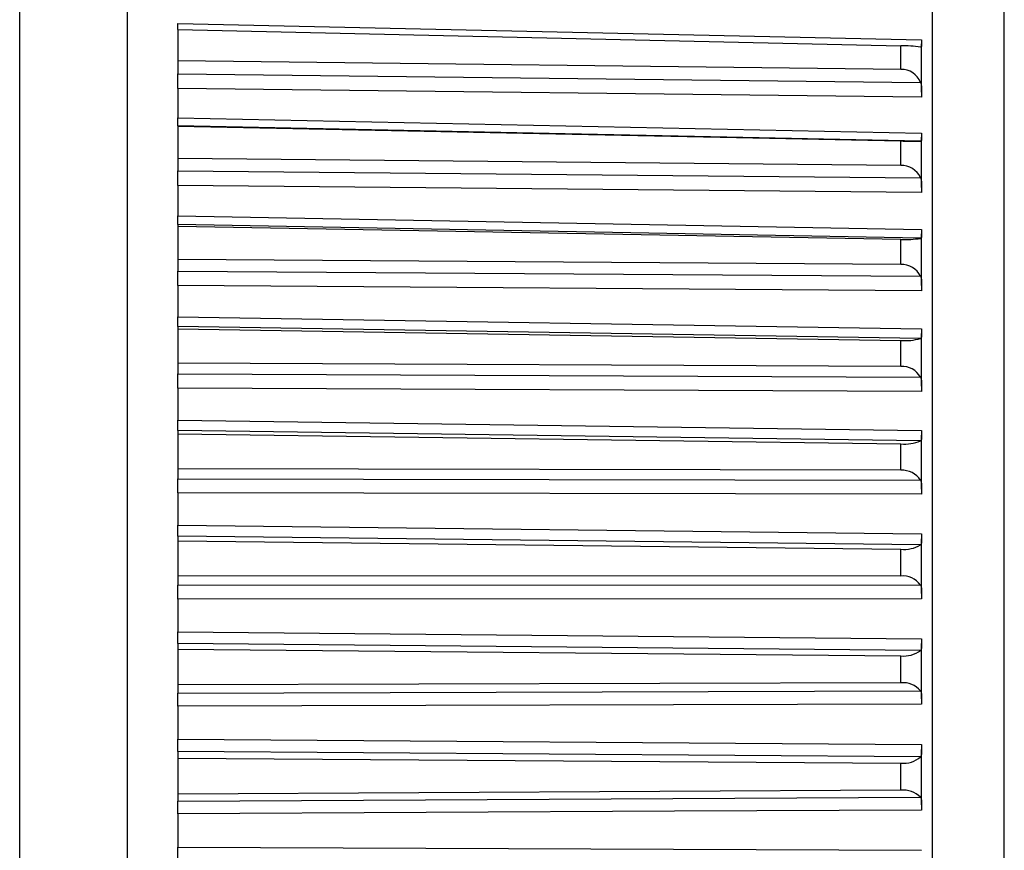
# Model space of a CAD drawing. Header units: millimetres. Extents: x -103 to 103, y -42 to 108.
# Tile 25 of 26: x 90 to 103, y 84 to 96. Entities that reach past the tile are written whole.
import ezdxf

# ---------------------------------------------------------------- set-up
doc = ezdxf.new("R2010")
doc.units = ezdxf.units.MM

msp = doc.modelspace()

# ---------------------------------------------------------------- linework, layer by layer
at = {"color": 7, "linetype": 'Continuous', "lineweight": 25}
for p, q in [((89.7, 5), (89.7, 106.5)), ((91.2, 5), (91.2, 106.5)), ((102.401, 63.867), (102.401, 106.133)), ((103.4, 65.902), (103.4, 104.098)), ((91.9, 95.969), (102.25, 95.738)), ((91.9, 95.883), (101.96, 95.657)), ((91.9, 95.883), (91.9, 95.267)), ((101.96, 95.329), (101.96, 95.657)), ((102.25, 95.01), (102.25, 95.683)), ((101.96, 95.329), (91.9, 95.447)), ((91.9, 95.267), (102.234, 95.147)), ((102.25, 94.94), (91.9, 95.061)), ((91.9, 95.061), (91.9, 94.652)), ((91.9, 94.652), (102.25, 94.441)), ((91.9, 94.542), (91.9, 93.916)), ((102.234, 94.331), (91.9, 94.542)), ((91.9, 94.539), (101.96, 94.333)), ((101.96, 93.992), (101.96, 94.333)), ((102.25, 93.686), (102.25, 94.383)), ((101.96, 93.992), (91.9, 94.086)), ((91.9, 93.916), (102.234, 93.82)), ((102.25, 93.614), (91.9, 93.711)), ((91.9, 93.711), (91.9, 93.289)), ((91.9, 93.289), (102.25, 93.099)), ((91.9, 93.167), (91.9, 92.521)), ((102.234, 92.977), (91.9, 93.167)), ((91.9, 93.148), (101.96, 92.963)), ((102.25, 92.319), (102.25, 93.038)), ((101.96, 92.612), (101.96, 92.963)), ((101.96, 92.612), (91.9, 92.682)), ((91.9, 92.521), (102.234, 92.45)), ((102.25, 92.247), (91.9, 92.319)), ((91.9, 92.319), (91.9, 91.885)), ((91.9, 91.885), (102.25, 91.717)), ((91.9, 91.751), (91.9, 91.09)), ((102.234, 91.584), (91.9, 91.751)), ((91.9, 91.717), (101.96, 91.554)), ((102.25, 90.917), (102.25, 91.654)), ((101.96, 91.194), (101.96, 91.554)), ((101.96, 91.194), (91.9, 91.24)), ((91.9, 91.09), (102.234, 91.044)), ((102.25, 90.844), (91.9, 90.89)), ((91.9, 90.89), (91.9, 90.447)), ((91.9, 90.447), (102.25, 90.303)), ((91.9, 90.303), (91.9, 89.629)), ((102.234, 90.158), (91.9, 90.303)), ((91.9, 90.254), (101.96, 90.114)), ((102.25, 89.486), (102.25, 90.237)), ((101.96, 89.747), (101.96, 90.114)), ((101.96, 89.747), (91.9, 89.768)), ((91.9, 89.629), (102.234, 89.609)), ((102.25, 89.413), (91.9, 89.434)), ((91.9, 89.434), (91.9, 88.983)), ((91.9, 88.983), (102.25, 88.862)), ((91.9, 88.829), (91.9, 88.146)), ((102.234, 88.708), (91.9, 88.829)), ((102.25, 88.033), (102.25, 88.795)), ((91.9, 88.765), (101.96, 88.648)), ((101.96, 88.276), (101.96, 88.648)), ((101.96, 88.276), (91.9, 88.272)), ((91.9, 88.146), (102.234, 88.151)), ((102.25, 87.96), (91.9, 87.955)), ((91.9, 87.955), (91.9, 87.5)), ((91.9, 87.5), (102.25, 87.403)), ((91.9, 87.336), (91.9, 86.647)), ((102.234, 87.239), (91.9, 87.336)), ((102.25, 86.566), (102.25, 87.334)), ((91.9, 87.258), (101.96, 87.165)), ((101.96, 86.789), (101.96, 87.165)), ((101.96, 86.789), (91.9, 86.76)), ((91.9, 86.647), (102.234, 86.677)), ((102.25, 86.493), (91.9, 86.463)), ((91.9, 86.463), (91.9, 86.004)), ((91.9, 86.004), (102.25, 85.932)), ((91.9, 85.832), (91.9, 85.14)), ((102.234, 85.76), (91.9, 85.832)), ((102.25, 85.09), (102.25, 85.862)), ((91.9, 85.74), (101.96, 85.671)), ((101.96, 85.294), (101.96, 85.671)), ((101.96, 85.294), (91.9, 85.24)), ((91.9, 85.14), (102.234, 85.196)), ((98.81, 85), (91.9, 84.963)), ((91.9, 84.963), (91.9, 84.503)), ((102.25, 85.018), (98.81, 85)), ((91.9, 84.503), (102.25, 84.457))]:
    msp.add_line(p, q, dxfattribs=at)
for centre, radius, start, end in [((101.953, 93.38), 2.277, 82.8995, 89.7999), ((101.965, 95.038), 0.291, 22.1096, 90.8191), ((102.143, 101.153), 6.823, 268.465, 270.7622), ((101.969, 93.702), 0.29, 24.1046, 91.662), ((102.029, 94.332), 1.371, 267.1507, 278.6133), ((101.973, 92.321), 0.291, 26.4354, 92.5198), ((102.015, 92.333), 0.781, 265.9765, 286.2591), ((101.978, 90.901), 0.293, 29.1403, 93.3643), ((102.009, 90.675), 0.563, 265.0387, 293.5329), ((101.982, 89.45), 0.298, 32.2617, 94.161), ((102.005, 89.1), 0.454, 264.3962, 300.3119), ((101.986, 87.972), 0.305, 35.8443, 94.8692), ((102.001, 87.554), 0.392, 264.0688, 306.5215), ((101.991, 86.473), 0.317, 39.9337, 95.4422), ((101.997, 86.022), 0.353, 264.0432, 312.131), ((101.995, 84.96), 0.336, 44.5724, 95.8295)]:
    msp.add_arc(centre, radius, start, end, dxfattribs=at)
for points, knots in [([(91.9, 95.883), (91.9, 95.886), (91.9, 95.892), (91.9, 95.904), (91.9, 95.921), (91.9, 95.941), (91.9, 95.959), (91.9, 95.969)], [0, 0, 0, 0, 0.1516123, 0.391077, 0.5104984, 0.7516967, 1, 1, 1, 1]), ([(102.25, 95.738), (102.25, 95.728), (102.25, 95.719), (102.25, 95.711), (102.25, 95.702), (102.25, 95.694), (102.25, 95.687), (102.25, 95.68), (102.25, 95.674), (102.25, 95.668), (102.25, 95.662), (102.249, 95.658), (102.249, 95.654), (102.248, 95.65), (102.247, 95.647), (102.246, 95.645), (102.245, 95.642), (102.243, 95.641), (102.241, 95.64), (102.239, 95.639), (102.237, 95.639), (102.234, 95.64)], [0, 0, 0, 0, 0.0000330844, 0.0000330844, 0.0000330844, 0.0000661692, 0.0000661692, 0.0000661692, 0.0000989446, 0.0000989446, 0.0000989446, 0.0001308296, 0.0001308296, 0.0001308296, 0.000161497, 0.000161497, 0.000161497, 0.0001901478, 0.0001901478, 0.0001901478, 0.0002195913, 0.0002195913, 0.0002195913, 0.0002195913]), ([(91.9, 95.061), (91.9, 95.071), (91.9, 95.081), (91.9, 95.091), (91.9, 95.102), (91.9, 95.113), (91.9, 95.124), (91.9, 95.135), (91.9, 95.146), (91.9, 95.157), (91.9, 95.168), (91.9, 95.179), (91.9, 95.19), (91.9, 95.195), (91.9, 95.201), (91.9, 95.206), (91.9, 95.217), (91.9, 95.227), (91.9, 95.237), (91.9, 95.248), (91.9, 95.258), (91.9, 95.267)], [0, 0, 0, 0, 0.0000331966, 0.0000331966, 0.0000331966, 0.0000663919, 0.0000663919, 0.0000663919, 0.0000995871, 0.0000995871, 0.0000995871, 0.0001327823, 0.0001327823, 0.0001327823, 0.0001492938, 0.0001492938, 0.0001492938, 0.0001827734, 0.0001827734, 0.0001827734, 0.0002172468, 0.0002172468, 0.0002172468, 0.0002172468]), ([(102.234, 95.147), (102.237, 95.139), (102.239, 95.131), (102.241, 95.122), (102.243, 95.113), (102.245, 95.104), (102.246, 95.095), (102.247, 95.086), (102.248, 95.076), (102.249, 95.066), (102.249, 95.056), (102.25, 95.047), (102.25, 95.037), (102.25, 95.027), (102.25, 95.017), (102.25, 95.007), (102.25, 94.997), (102.25, 94.988), (102.25, 94.978), (102.25, 94.965), (102.25, 94.952), (102.25, 94.94)], [0, 0, 0, 0, 0.0000302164, 0.0000302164, 0.0000302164, 0.0000598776, 0.0000598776, 0.0000598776, 0.0000895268, 0.0000895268, 0.0000895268, 0.0001191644, 0.0001191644, 0.0001191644, 0.000148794, 0.000148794, 0.000148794, 0.00017842, 0.00017842, 0.00017842, 0.0002196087, 0.0002196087, 0.0002196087, 0.0002196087]), ([(91.9, 94.542), (91.9, 94.543), (91.9, 94.544), (91.9, 94.546), (91.9, 94.548), (91.9, 94.551), (91.9, 94.554), (91.9, 94.558), (91.9, 94.563), (91.9, 94.568), (91.9, 94.574), (91.9, 94.58), (91.9, 94.587), (91.9, 94.591), (91.9, 94.594), (91.9, 94.598), (91.9, 94.606), (91.9, 94.614), (91.9, 94.623), (91.9, 94.632), (91.9, 94.642), (91.9, 94.652)], [0, 0, 0, 0, 0.0000332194, 0.0000332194, 0.0000332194, 0.0000664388, 0.0000664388, 0.0000664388, 0.0000996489, 0.0000996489, 0.0000996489, 0.000132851, 0.000132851, 0.000132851, 0.0001493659, 0.0001493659, 0.0001493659, 0.0001828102, 0.0001828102, 0.0001828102, 0.0002172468, 0.0002172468, 0.0002172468, 0.0002172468]), ([(102.25, 94.441), (102.25, 94.431), (102.25, 94.422), (102.25, 94.413), (102.25, 94.404), (102.25, 94.396), (102.25, 94.388), (102.25, 94.38), (102.25, 94.373), (102.25, 94.367), (102.25, 94.361), (102.249, 94.355), (102.249, 94.351), (102.248, 94.346), (102.247, 94.343), (102.246, 94.34), (102.245, 94.337), (102.243, 94.335), (102.241, 94.333), (102.239, 94.332), (102.237, 94.331), (102.234, 94.331)], [0, 0, 0, 0, 0.0000330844, 0.0000330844, 0.0000330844, 0.0000661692, 0.0000661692, 0.0000661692, 0.0000989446, 0.0000989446, 0.0000989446, 0.0001308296, 0.0001308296, 0.0001308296, 0.000161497, 0.000161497, 0.000161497, 0.0001901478, 0.0001901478, 0.0001901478, 0.0002195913, 0.0002195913, 0.0002195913, 0.0002195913]), ([(91.9, 93.711), (91.9, 93.721), (91.9, 93.732), (91.9, 93.742), (91.9, 93.753), (91.9, 93.764), (91.9, 93.775), (91.9, 93.786), (91.9, 93.797), (91.9, 93.808), (91.9, 93.819), (91.9, 93.83), (91.9, 93.841), (91.9, 93.846), (91.9, 93.852), (91.9, 93.857), (91.9, 93.867), (91.9, 93.878), (91.9, 93.887), (91.9, 93.898), (91.9, 93.907), (91.9, 93.916)], [0, 0, 0, 0, 0.0000331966, 0.0000331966, 0.0000331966, 0.0000663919, 0.0000663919, 0.0000663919, 0.0000995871, 0.0000995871, 0.0000995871, 0.0001327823, 0.0001327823, 0.0001327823, 0.0001492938, 0.0001492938, 0.0001492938, 0.0001827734, 0.0001827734, 0.0001827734, 0.0002172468, 0.0002172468, 0.0002172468, 0.0002172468]), ([(102.234, 93.82), (102.237, 93.813), (102.239, 93.805), (102.241, 93.796), (102.243, 93.788), (102.245, 93.779), (102.246, 93.77), (102.247, 93.761), (102.248, 93.751), (102.249, 93.742), (102.249, 93.732), (102.25, 93.722), (102.25, 93.713), (102.25, 93.703), (102.25, 93.693), (102.25, 93.683), (102.25, 93.673), (102.25, 93.663), (102.25, 93.654), (102.25, 93.64), (102.25, 93.627), (102.25, 93.614)], [0, 0, 0, 0, 0.0000302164, 0.0000302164, 0.0000302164, 0.0000598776, 0.0000598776, 0.0000598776, 0.0000895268, 0.0000895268, 0.0000895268, 0.0001191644, 0.0001191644, 0.0001191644, 0.000148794, 0.000148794, 0.000148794, 0.00017842, 0.00017842, 0.00017842, 0.0002196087, 0.0002196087, 0.0002196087, 0.0002196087]), ([(91.9, 93.167), (91.9, 93.168), (91.9, 93.17), (91.9, 93.172), (91.9, 93.175), (91.9, 93.179), (91.9, 93.183), (91.9, 93.188), (91.9, 93.193), (91.9, 93.199), (91.9, 93.205), (91.9, 93.212), (91.9, 93.22), (91.9, 93.224), (91.9, 93.228), (91.9, 93.232), (91.9, 93.24), (91.9, 93.249), (91.9, 93.258), (91.9, 93.268), (91.9, 93.278), (91.9, 93.289)], [0, 0, 0, 0, 0.0000332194, 0.0000332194, 0.0000332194, 0.0000664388, 0.0000664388, 0.0000664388, 0.0000996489, 0.0000996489, 0.0000996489, 0.000132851, 0.000132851, 0.000132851, 0.0001493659, 0.0001493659, 0.0001493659, 0.0001828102, 0.0001828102, 0.0001828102, 0.0002172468, 0.0002172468, 0.0002172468, 0.0002172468]), ([(102.25, 93.099), (102.25, 93.089), (102.25, 93.079), (102.25, 93.07), (102.25, 93.06), (102.25, 93.051), (102.25, 93.043), (102.25, 93.035), (102.25, 93.027), (102.25, 93.02), (102.25, 93.014), (102.249, 93.008), (102.249, 93.002), (102.248, 92.997), (102.247, 92.993), (102.246, 92.989), (102.245, 92.986), (102.243, 92.983), (102.241, 92.981), (102.239, 92.979), (102.237, 92.977), (102.234, 92.977)], [0, 0, 0, 0, 0.0000330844, 0.0000330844, 0.0000330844, 0.0000661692, 0.0000661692, 0.0000661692, 0.0000989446, 0.0000989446, 0.0000989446, 0.0001308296, 0.0001308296, 0.0001308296, 0.000161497, 0.000161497, 0.000161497, 0.0001901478, 0.0001901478, 0.0001901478, 0.0002195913, 0.0002195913, 0.0002195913, 0.0002195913]), ([(91.9, 92.319), (91.9, 92.329), (91.9, 92.34), (91.9, 92.351), (91.9, 92.361), (91.9, 92.373), (91.9, 92.384), (91.9, 92.395), (91.9, 92.406), (91.9, 92.417), (91.9, 92.428), (91.9, 92.438), (91.9, 92.449), (91.9, 92.454), (91.9, 92.459), (91.9, 92.464), (91.9, 92.475), (91.9, 92.485), (91.9, 92.494), (91.9, 92.504), (91.9, 92.513), (91.9, 92.521)], [0, 0, 0, 0, 0.0000331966, 0.0000331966, 0.0000331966, 0.0000663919, 0.0000663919, 0.0000663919, 0.0000995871, 0.0000995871, 0.0000995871, 0.0001327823, 0.0001327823, 0.0001327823, 0.0001492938, 0.0001492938, 0.0001492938, 0.0001827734, 0.0001827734, 0.0001827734, 0.0002172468, 0.0002172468, 0.0002172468, 0.0002172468]), ([(102.234, 92.45), (102.237, 92.443), (102.239, 92.436), (102.241, 92.428), (102.243, 92.42), (102.245, 92.411), (102.246, 92.402), (102.247, 92.393), (102.248, 92.384), (102.249, 92.375), (102.249, 92.365), (102.25, 92.356), (102.25, 92.346), (102.25, 92.336), (102.25, 92.326), (102.25, 92.316), (102.25, 92.306), (102.25, 92.297), (102.25, 92.287), (102.25, 92.273), (102.25, 92.26), (102.25, 92.247)], [0, 0, 0, 0, 0.0000302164, 0.0000302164, 0.0000302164, 0.0000598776, 0.0000598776, 0.0000598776, 0.0000895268, 0.0000895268, 0.0000895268, 0.0001191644, 0.0001191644, 0.0001191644, 0.000148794, 0.000148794, 0.000148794, 0.00017842, 0.00017842, 0.00017842, 0.0002196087, 0.0002196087, 0.0002196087, 0.0002196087]), ([(91.9, 91.751), (91.9, 91.753), (91.9, 91.756), (91.9, 91.759), (91.9, 91.763), (91.9, 91.767), (91.9, 91.772), (91.9, 91.778), (91.9, 91.784), (91.9, 91.79), (91.9, 91.797), (91.9, 91.805), (91.9, 91.813), (91.9, 91.817), (91.9, 91.821), (91.9, 91.825), (91.9, 91.834), (91.9, 91.843), (91.9, 91.853), (91.9, 91.863), (91.9, 91.874), (91.9, 91.885)], [0, 0, 0, 0, 0.0000332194, 0.0000332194, 0.0000332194, 0.0000664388, 0.0000664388, 0.0000664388, 0.0000996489, 0.0000996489, 0.0000996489, 0.000132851, 0.000132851, 0.000132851, 0.0001493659, 0.0001493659, 0.0001493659, 0.0001828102, 0.0001828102, 0.0001828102, 0.0002172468, 0.0002172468, 0.0002172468, 0.0002172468]), ([(102.25, 91.717), (102.25, 91.707), (102.25, 91.697), (102.25, 91.687), (102.25, 91.677), (102.25, 91.668), (102.25, 91.659), (102.25, 91.65), (102.25, 91.642), (102.25, 91.635), (102.25, 91.627), (102.249, 91.621), (102.249, 91.615), (102.248, 91.609), (102.247, 91.604), (102.246, 91.6), (102.245, 91.596), (102.243, 91.593), (102.241, 91.59), (102.239, 91.587), (102.237, 91.585), (102.234, 91.584)], [0, 0, 0, 0, 0.0000330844, 0.0000330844, 0.0000330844, 0.0000661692, 0.0000661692, 0.0000661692, 0.0000989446, 0.0000989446, 0.0000989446, 0.0001308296, 0.0001308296, 0.0001308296, 0.000161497, 0.000161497, 0.000161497, 0.0001901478, 0.0001901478, 0.0001901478, 0.0002195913, 0.0002195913, 0.0002195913, 0.0002195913]), ([(102.234, 91.044), (102.237, 91.038), (102.239, 91.03), (102.241, 91.023), (102.243, 91.015), (102.245, 91.007), (102.246, 90.998), (102.247, 90.99), (102.248, 90.981), (102.249, 90.972), (102.249, 90.963), (102.25, 90.953), (102.25, 90.943), (102.25, 90.934), (102.25, 90.924), (102.25, 90.914), (102.25, 90.904), (102.25, 90.894), (102.25, 90.885), (102.25, 90.871), (102.25, 90.857), (102.25, 90.844)], [0, 0, 0, 0, 0.0000302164, 0.0000302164, 0.0000302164, 0.0000598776, 0.0000598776, 0.0000598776, 0.0000895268, 0.0000895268, 0.0000895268, 0.0001191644, 0.0001191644, 0.0001191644, 0.000148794, 0.000148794, 0.000148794, 0.00017842, 0.00017842, 0.00017842, 0.0002196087, 0.0002196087, 0.0002196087, 0.0002196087]), ([(91.9, 90.303), (91.9, 90.306), (91.9, 90.309), (91.9, 90.313), (91.9, 90.317), (91.9, 90.323), (91.9, 90.328), (91.9, 90.334), (91.9, 90.341), (91.9, 90.348), (91.9, 90.356), (91.9, 90.364), (91.9, 90.372), (91.9, 90.377), (91.9, 90.381), (91.9, 90.386), (91.9, 90.395), (91.9, 90.405), (91.9, 90.415), (91.9, 90.425), (91.9, 90.436), (91.9, 90.447)], [0, 0, 0, 0, 0.0000332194, 0.0000332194, 0.0000332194, 0.0000664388, 0.0000664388, 0.0000664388, 0.0000996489, 0.0000996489, 0.0000996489, 0.000132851, 0.000132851, 0.000132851, 0.0001493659, 0.0001493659, 0.0001493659, 0.0001828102, 0.0001828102, 0.0001828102, 0.0002172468, 0.0002172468, 0.0002172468, 0.0002172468]), ([(102.25, 90.303), (102.25, 90.292), (102.25, 90.282), (102.25, 90.272), (102.25, 90.261), (102.25, 90.252), (102.25, 90.243), (102.25, 90.233), (102.25, 90.225), (102.25, 90.217), (102.25, 90.209), (102.249, 90.202), (102.249, 90.195), (102.248, 90.189), (102.247, 90.183), (102.246, 90.178), (102.245, 90.174), (102.243, 90.17), (102.241, 90.167), (102.239, 90.163), (102.237, 90.16), (102.234, 90.158)], [0, 0, 0, 0, 0.0000330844, 0.0000330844, 0.0000330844, 0.0000661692, 0.0000661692, 0.0000661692, 0.0000989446, 0.0000989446, 0.0000989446, 0.0001308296, 0.0001308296, 0.0001308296, 0.000161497, 0.000161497, 0.000161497, 0.0001901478, 0.0001901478, 0.0001901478, 0.0002195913, 0.0002195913, 0.0002195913, 0.0002195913]), ([(91.9, 89.434), (91.9, 89.445), (91.9, 89.456), (91.9, 89.467), (91.9, 89.478), (91.9, 89.489), (91.9, 89.5), (91.9, 89.511), (91.9, 89.522), (91.9, 89.532), (91.9, 89.543), (91.9, 89.553), (91.9, 89.563), (91.9, 89.568), (91.9, 89.573), (91.9, 89.578), (91.9, 89.587), (91.9, 89.596), (91.9, 89.605), (91.9, 89.614), (91.9, 89.622), (91.9, 89.629)], [0, 0, 0, 0, 0.0000331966, 0.0000331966, 0.0000331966, 0.0000663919, 0.0000663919, 0.0000663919, 0.0000995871, 0.0000995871, 0.0000995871, 0.0001327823, 0.0001327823, 0.0001327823, 0.0001492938, 0.0001492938, 0.0001492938, 0.0001827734, 0.0001827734, 0.0001827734, 0.0002172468, 0.0002172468, 0.0002172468, 0.0002172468]), ([(102.234, 89.609), (102.237, 89.603), (102.239, 89.596), (102.241, 89.589), (102.243, 89.581), (102.245, 89.574), (102.246, 89.565), (102.247, 89.557), (102.248, 89.549), (102.249, 89.54), (102.249, 89.531), (102.25, 89.522), (102.25, 89.512), (102.25, 89.503), (102.25, 89.493), (102.25, 89.483), (102.25, 89.473), (102.25, 89.464), (102.25, 89.454), (102.25, 89.44), (102.25, 89.426), (102.25, 89.413)], [0, 0, 0, 0, 0.0000302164, 0.0000302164, 0.0000302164, 0.0000598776, 0.0000598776, 0.0000598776, 0.0000895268, 0.0000895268, 0.0000895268, 0.0001191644, 0.0001191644, 0.0001191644, 0.000148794, 0.000148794, 0.000148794, 0.00017842, 0.00017842, 0.00017842, 0.0002196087, 0.0002196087, 0.0002196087, 0.0002196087]), ([(91.9, 88.829), (91.9, 88.832), (91.9, 88.836), (91.9, 88.841), (91.9, 88.846), (91.9, 88.852), (91.9, 88.859), (91.9, 88.865), (91.9, 88.872), (91.9, 88.88), (91.9, 88.888), (91.9, 88.897), (91.9, 88.906), (91.9, 88.91), (91.9, 88.915), (91.9, 88.92), (91.9, 88.929), (91.9, 88.94), (91.9, 88.95), (91.9, 88.961), (91.9, 88.972), (91.9, 88.983)], [0, 0, 0, 0, 0.0000332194, 0.0000332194, 0.0000332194, 0.0000664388, 0.0000664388, 0.0000664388, 0.0000996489, 0.0000996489, 0.0000996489, 0.000132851, 0.000132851, 0.000132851, 0.0001493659, 0.0001493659, 0.0001493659, 0.0001828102, 0.0001828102, 0.0001828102, 0.0002172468, 0.0002172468, 0.0002172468, 0.0002172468]), ([(102.25, 88.862), (102.25, 88.852), (102.25, 88.841), (102.25, 88.831), (102.25, 88.82), (102.25, 88.81), (102.25, 88.8), (102.25, 88.791), (102.25, 88.782), (102.25, 88.773), (102.25, 88.765), (102.249, 88.757), (102.249, 88.75), (102.248, 88.743), (102.247, 88.737), (102.246, 88.732), (102.245, 88.727), (102.243, 88.722), (102.241, 88.718), (102.239, 88.714), (102.237, 88.711), (102.234, 88.708)], [0, 0, 0, 0, 0.0000330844, 0.0000330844, 0.0000330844, 0.0000661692, 0.0000661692, 0.0000661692, 0.0000989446, 0.0000989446, 0.0000989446, 0.0001308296, 0.0001308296, 0.0001308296, 0.000161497, 0.000161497, 0.000161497, 0.0001901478, 0.0001901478, 0.0001901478, 0.0002195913, 0.0002195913, 0.0002195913, 0.0002195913]), ([(91.9, 87.955), (91.9, 87.966), (91.9, 87.978), (91.9, 87.989), (91.9, 88), (91.9, 88.011), (91.9, 88.022), (91.9, 88.032), (91.9, 88.043), (91.9, 88.053), (91.9, 88.064), (91.9, 88.074), (91.9, 88.083), (91.9, 88.088), (91.9, 88.093), (91.9, 88.097), (91.9, 88.107), (91.9, 88.115), (91.9, 88.123), (91.9, 88.131), (91.9, 88.139), (91.9, 88.146)], [0, 0, 0, 0, 0.0000331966, 0.0000331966, 0.0000331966, 0.0000663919, 0.0000663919, 0.0000663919, 0.0000995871, 0.0000995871, 0.0000995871, 0.0001327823, 0.0001327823, 0.0001327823, 0.0001492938, 0.0001492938, 0.0001492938, 0.0001827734, 0.0001827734, 0.0001827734, 0.0002172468, 0.0002172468, 0.0002172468, 0.0002172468]), ([(102.234, 88.151), (102.237, 88.145), (102.239, 88.139), (102.241, 88.132), (102.243, 88.125), (102.245, 88.118), (102.246, 88.11), (102.247, 88.102), (102.248, 88.094), (102.249, 88.086), (102.249, 88.077), (102.25, 88.068), (102.25, 88.059), (102.25, 88.05), (102.25, 88.04), (102.25, 88.03), (102.25, 88.021), (102.25, 88.011), (102.25, 88.001), (102.25, 87.987), (102.25, 87.973), (102.25, 87.96)], [0, 0, 0, 0, 0.0000302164, 0.0000302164, 0.0000302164, 0.0000598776, 0.0000598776, 0.0000598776, 0.0000895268, 0.0000895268, 0.0000895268, 0.0001191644, 0.0001191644, 0.0001191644, 0.000148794, 0.000148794, 0.000148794, 0.00017842, 0.00017842, 0.00017842, 0.0002196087, 0.0002196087, 0.0002196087, 0.0002196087]), ([(91.9, 87.336), (91.9, 87.34), (91.9, 87.345), (91.9, 87.351), (91.9, 87.356), (91.9, 87.363), (91.9, 87.37), (91.9, 87.377), (91.9, 87.385), (91.9, 87.393), (91.9, 87.402), (91.9, 87.411), (91.9, 87.42), (91.9, 87.425), (91.9, 87.43), (91.9, 87.435), (91.9, 87.445), (91.9, 87.455), (91.9, 87.466), (91.9, 87.477), (91.9, 87.488), (91.9, 87.5)], [0, 0, 0, 0, 0.0000332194, 0.0000332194, 0.0000332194, 0.0000664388, 0.0000664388, 0.0000664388, 0.0000996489, 0.0000996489, 0.0000996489, 0.000132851, 0.000132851, 0.000132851, 0.0001493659, 0.0001493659, 0.0001493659, 0.0001828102, 0.0001828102, 0.0001828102, 0.0002172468, 0.0002172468, 0.0002172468, 0.0002172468]), ([(102.25, 87.403), (102.25, 87.392), (102.25, 87.381), (102.25, 87.371), (102.25, 87.36), (102.25, 87.35), (102.25, 87.34), (102.25, 87.33), (102.25, 87.321), (102.25, 87.312), (102.25, 87.303), (102.249, 87.295), (102.249, 87.287), (102.248, 87.28), (102.247, 87.273), (102.246, 87.267), (102.245, 87.261), (102.243, 87.256), (102.241, 87.251), (102.239, 87.247), (102.237, 87.243), (102.234, 87.239)], [0, 0, 0, 0, 0.0000330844, 0.0000330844, 0.0000330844, 0.0000661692, 0.0000661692, 0.0000661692, 0.0000989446, 0.0000989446, 0.0000989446, 0.0001308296, 0.0001308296, 0.0001308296, 0.000161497, 0.000161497, 0.000161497, 0.0001901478, 0.0001901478, 0.0001901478, 0.0002195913, 0.0002195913, 0.0002195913, 0.0002195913]), ([(91.9, 86.463), (91.9, 86.474), (91.9, 86.485), (91.9, 86.496), (91.9, 86.507), (91.9, 86.518), (91.9, 86.529), (91.9, 86.539), (91.9, 86.55), (91.9, 86.56), (91.9, 86.57), (91.9, 86.58), (91.9, 86.589), (91.9, 86.593), (91.9, 86.598), (91.9, 86.602), (91.9, 86.611), (91.9, 86.619), (91.9, 86.626), (91.9, 86.634), (91.9, 86.641), (91.9, 86.647)], [0, 0, 0, 0, 0.0000331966, 0.0000331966, 0.0000331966, 0.0000663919, 0.0000663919, 0.0000663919, 0.0000995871, 0.0000995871, 0.0000995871, 0.0001327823, 0.0001327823, 0.0001327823, 0.0001492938, 0.0001492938, 0.0001492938, 0.0001827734, 0.0001827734, 0.0001827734, 0.0002172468, 0.0002172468, 0.0002172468, 0.0002172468]), ([(102.234, 86.677), (102.237, 86.672), (102.239, 86.666), (102.241, 86.66), (102.243, 86.654), (102.245, 86.647), (102.246, 86.64), (102.247, 86.633), (102.248, 86.625), (102.249, 86.616), (102.249, 86.608), (102.25, 86.6), (102.25, 86.591), (102.25, 86.582), (102.25, 86.572), (102.25, 86.563), (102.25, 86.553), (102.25, 86.544), (102.25, 86.534), (102.25, 86.52), (102.25, 86.506), (102.25, 86.493)], [0, 0, 0, 0, 0.0000302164, 0.0000302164, 0.0000302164, 0.0000598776, 0.0000598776, 0.0000598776, 0.0000895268, 0.0000895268, 0.0000895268, 0.0001191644, 0.0001191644, 0.0001191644, 0.000148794, 0.000148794, 0.000148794, 0.00017842, 0.00017842, 0.00017842, 0.0002196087, 0.0002196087, 0.0002196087, 0.0002196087]), ([(91.9, 85.832), (91.9, 85.837), (91.9, 85.842), (91.9, 85.849), (91.9, 85.855), (91.9, 85.862), (91.9, 85.87), (91.9, 85.877), (91.9, 85.886), (91.9, 85.895), (91.9, 85.904), (91.9, 85.913), (91.9, 85.923), (91.9, 85.928), (91.9, 85.933), (91.9, 85.938), (91.9, 85.948), (91.9, 85.959), (91.9, 85.97), (91.9, 85.981), (91.9, 85.993), (91.9, 86.004)], [0, 0, 0, 0, 0.0000332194, 0.0000332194, 0.0000332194, 0.0000664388, 0.0000664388, 0.0000664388, 0.0000996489, 0.0000996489, 0.0000996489, 0.000132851, 0.000132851, 0.000132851, 0.0001493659, 0.0001493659, 0.0001493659, 0.0001828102, 0.0001828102, 0.0001828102, 0.0002172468, 0.0002172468, 0.0002172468, 0.0002172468]), ([(102.25, 85.932), (102.25, 85.921), (102.25, 85.91), (102.25, 85.9), (102.25, 85.889), (102.25, 85.878), (102.25, 85.868), (102.25, 85.858), (102.25, 85.848), (102.25, 85.839), (102.25, 85.829), (102.249, 85.821), (102.249, 85.813), (102.248, 85.805), (102.247, 85.798), (102.246, 85.791), (102.245, 85.785), (102.243, 85.779), (102.241, 85.774), (102.239, 85.769), (102.237, 85.764), (102.234, 85.76)], [0, 0, 0, 0, 0.0000330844, 0.0000330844, 0.0000330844, 0.0000661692, 0.0000661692, 0.0000661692, 0.0000989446, 0.0000989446, 0.0000989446, 0.0001308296, 0.0001308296, 0.0001308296, 0.000161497, 0.000161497, 0.000161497, 0.0001901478, 0.0001901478, 0.0001901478, 0.0002195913, 0.0002195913, 0.0002195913, 0.0002195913]), ([(91.9, 84.963), (91.9, 84.974), (91.9, 84.985), (91.9, 84.996), (91.9, 85.007), (91.9, 85.018), (91.9, 85.028), (91.9, 85.039), (91.9, 85.049), (91.9, 85.058), (91.9, 85.068), (91.9, 85.077), (91.9, 85.086), (91.9, 85.09), (91.9, 85.095), (91.9, 85.099), (91.9, 85.107), (91.9, 85.114), (91.9, 85.121), (91.9, 85.128), (91.9, 85.134), (91.9, 85.14)], [0, 0, 0, 0, 0.0000331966, 0.0000331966, 0.0000331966, 0.0000663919, 0.0000663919, 0.0000663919, 0.0000995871, 0.0000995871, 0.0000995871, 0.0001327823, 0.0001327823, 0.0001327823, 0.0001492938, 0.0001492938, 0.0001492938, 0.0001827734, 0.0001827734, 0.0001827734, 0.0002172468, 0.0002172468, 0.0002172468, 0.0002172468]), ([(102.234, 85.196), (102.237, 85.191), (102.239, 85.186), (102.241, 85.18), (102.243, 85.175), (102.245, 85.168), (102.246, 85.161), (102.247, 85.155), (102.248, 85.147), (102.249, 85.139), (102.249, 85.132), (102.25, 85.123), (102.25, 85.115), (102.25, 85.106), (102.25, 85.097), (102.25, 85.088), (102.25, 85.078), (102.25, 85.069), (102.25, 85.059), (102.25, 85.046), (102.25, 85.032), (102.25, 85.018)], [0, 0, 0, 0, 0.0000302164, 0.0000302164, 0.0000302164, 0.0000598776, 0.0000598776, 0.0000598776, 0.0000895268, 0.0000895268, 0.0000895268, 0.0001191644, 0.0001191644, 0.0001191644, 0.000148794, 0.000148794, 0.000148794, 0.00017842, 0.00017842, 0.00017842, 0.0002196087, 0.0002196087, 0.0002196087, 0.0002196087]), ([(91.9, 84.324), (91.9, 84.329), (91.9, 84.335), (91.9, 84.342), (91.9, 84.349), (91.9, 84.357), (91.9, 84.365), (91.9, 84.373), (91.9, 84.382), (91.9, 84.392), (91.9, 84.401), (91.9, 84.411), (91.9, 84.421), (91.9, 84.426), (91.9, 84.431), (91.9, 84.437), (91.9, 84.447), (91.9, 84.458), (91.9, 84.469), (91.9, 84.48), (91.9, 84.492), (91.9, 84.503)], [0, 0, 0, 0, 0.0000332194, 0.0000332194, 0.0000332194, 0.0000664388, 0.0000664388, 0.0000664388, 0.0000996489, 0.0000996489, 0.0000996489, 0.000132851, 0.000132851, 0.000132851, 0.0001493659, 0.0001493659, 0.0001493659, 0.0001828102, 0.0001828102, 0.0001828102, 0.0002172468, 0.0002172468, 0.0002172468, 0.0002172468])]:
    msp.add_open_spline(points, degree=3, knots=knots, dxfattribs=at)
msp.add_open_spline([(91.9, 90.89), (91.9, 90.961), (91.9, 91.04), (91.9, 91.09)], degree=3, dxfattribs=at)

doc.saveas('drawing.dxf')
